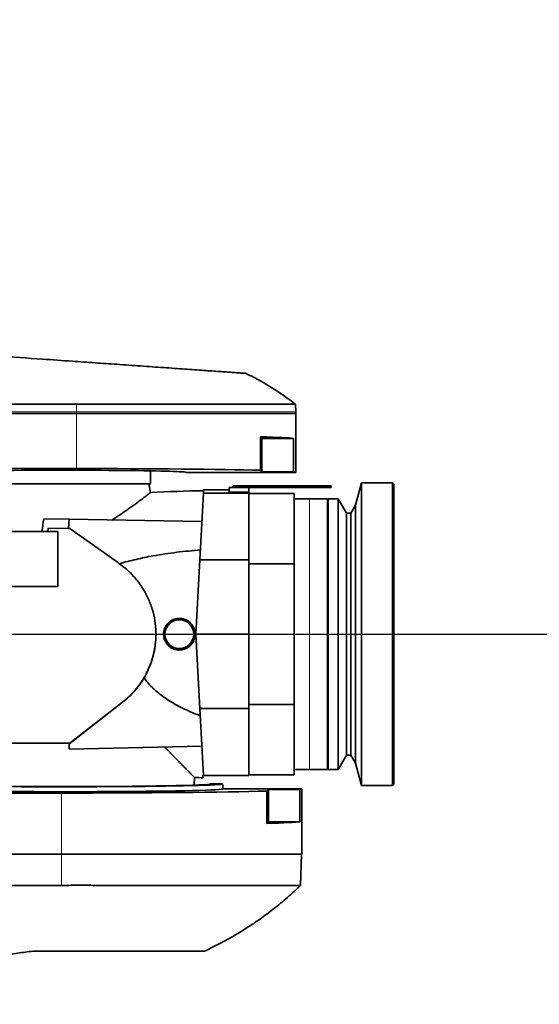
# Model space of a CAD drawing. Header units: millimetres. Extents: x 0 to 14900, y 0 to 10500.
# Tile 45 of 49: x 12724 to 13068, y 5999 to 6650. Entities that reach past the tile are written whole.
import ezdxf

# ---------------------------------------------------------------- set-up
doc = ezdxf.new("R2010")
doc.units = ezdxf.units.MM
doc.header["$LTSCALE"] = 25
doc.layers.add('THICK_LINE', color=7, linetype='Continuous')
doc.styles.add('SLDTEXTSTYLE0', font='TXT', dxfattribs={"width": 0.605})
doc.dimstyles.new('SLDDIMSTYLE1', dxfattribs={"dimtxt": 87.5, "dimasz": 87.5, "dimexe": 0, "dimexo": 0.0625, "dimgap": 21.875, "dimtad": 1, "dimdec": 4, "dimlfac": 25, "dimzin": 12, "dimdsep": 46, "dimtxsty": 'SLDTEXTSTYLE0', "dimsah": 1, "dimcen": 0.09, "dimadec": 1, "dimazin": 3, "dimtfac": 1, "dimtofl": 0, "dimtmove": 0, "dimatfit": 3, "dimfxl": 1, "dimfrac": 2, "dimtolj": 1, "dimtzin": 12, "dimarcsym": 0})
doc.dimstyles.new('SLDDIMSTYLE2', dxfattribs={"dimtxt": 87.5, "dimasz": 87.5, "dimexe": 0, "dimexo": 0.0625, "dimgap": 21.875, "dimtad": 1, "dimdec": 1, "dimrnd": 1e-09, "dimzin": 12, "dimdsep": 46, "dimtxsty": 'SLDTEXTSTYLE0', "dimsah": 1, "dimcen": 0, "dimadec": 0, "dimazin": 3, "dimtfac": 1, "dimtofl": 0, "dimtmove": 0, "dimatfit": 3, "dimfxl": 1, "dimfrac": 2, "dimtolj": 1, "dimtzin": 12, "dimarcsym": 0})

# ---------------------------------------------------------------- blocks, each defined once
blk = doc.blocks.new('_D_6')
at = {"layer": 'THICK_LINE'}
for p, q in [((13956.03, 6243.72), (14267.68, 6243.72)), ((7967.86, 5719.82), (7660.95, 5665.71))]:
    blk.add_line(p, q, dxfattribs=at)
blk.add_arc((10939.03, 6243.72), 3291.15, 190, 0, dxfattribs=at)
for points in [[(14230.18, 6243.72), (14216.52, 6156.4), (14241.52, 6156.06)], [(7697.88, 5672.22), (7701.93, 5583.92), (7726.49, 5588.59)]]:
    blk.add_solid(points, dxfattribs=at)
at = {"layer": 'THICK_LINE', "insert": (11092.19, 3066.62), "char_height": 87.5, "attachment_point": 1, "rotation": 5, "style": 'SLDTEXTSTYLE0'}
blk.add_mtext('170°', dxfattribs=at)
blk = doc.blocks.new('_D_7')
at = {"layer": 'THICK_LINE'}
for p, q in [((7967.86, 6767.62), (7660.95, 6821.74)), ((13956.03, 6243.72), (14267.68, 6243.72))]:
    blk.add_line(p, q, dxfattribs=at)
blk.add_arc((10939.03, 6243.72), 3291.15, 0, 170, dxfattribs=at)
for points in [[(7697.88, 6815.22), (7726.49, 6898.85), (7701.93, 6903.52)], [(14230.18, 6243.72), (14241.52, 6331.38), (14216.52, 6331.05)]]:
    blk.add_solid(points, dxfattribs=at)
at = {"layer": 'THICK_LINE', "insert": (11111.85, 9645.55), "char_height": 87.5, "attachment_point": 1, "rotation": 355, "style": 'SLDTEXTSTYLE0'}
blk.add_mtext('170°', dxfattribs=at)
blk = doc.blocks.new('_D_8')
at = {"layer": 'THICK_LINE'}
blk.add_line((13021.67, 8356.94), (10939.03, 6243.72), dxfattribs=at)
blk.add_solid([(13021.67, 8356.94), (12951.35, 8303.4), (12969.15, 8285.85)], dxfattribs=at)
at = {"layer": 'THICK_LINE', "insert": (11774.71, 7252.26), "char_height": 87.5, "attachment_point": 1, "rotation": 45.41759, "style": 'SLDTEXTSTYLE0'}
blk.add_mtext('R2967', dxfattribs=at)

msp = doc.modelspace()

# ---------------------------------------------------------------- linework, layer by layer
at = {"color": 8, "linetype": 'Continuous', "lineweight": 18}
for p, q in [((12761.5283748, 6395.8800116), (12761.5283748, 6390.7214609)), ((12761.5283748, 6390.7214609), (12642.7629212, 6390.7214609)), ((12906.493454, 6390.7214609), (12761.5283748, 6390.7214609)), ((12761.5283748, 6390.7214609), (12761.5283748, 6389.7214609)), ((12761.5283748, 6389.7214609), (12761.5283748, 6353.2524453)), ((12915.5283748, 6243.7214609), (12915.5283748, 6333.2214609)), ((12915.5283748, 6154.2214609), (12915.5283748, 6243.7214609)), ((12806.8067609, 6215.9532269), (12806.8067609, 6216.0408691)), ((12791.9684621, 6198.6877621), (12791.9684621, 6198.7736701)), ((12751.5283748, 6098.2214609), (12751.5283748, 6138.6961055)), ((12751.5283748, 6077.5967457), (12751.5283748, 6098.2214609))]:
    msp.add_line(p, q, dxfattribs=at)
at = {"color": 7, "linetype": 'Continuous', "lineweight": 35}
for p, q in [((12906.493454, 6390.7214609), (12906.3129642, 6395.8900128)), ((12761.5283748, 6389.7214609), (12642.7629212, 6389.7214609)), ((12906.5283748, 6389.7214609), (12761.5283748, 6389.7214609)), ((12906.5283748, 6389.7214609), (12906.493454, 6390.7214609)), ((12906.5283748, 6350.7214609), (12906.5283748, 6389.7214609)), ((12883.1493732, 6374.2504624), (12883.1493732, 6352.0995637)), ((12883.1493732, 6374.2504624), (12884.1783748, 6373.2214609)), ((12884.1783748, 6373.2214609), (12884.1783748, 6351.0705622)), ((12884.1783748, 6373.2214609), (12905.1424409, 6373.2214609)), ((12905.1424409, 6351.0705622), (12905.1424409, 6373.2214609)), ((12761.5283748, 6353.2524453), (12548.5096387, 6353.2524453)), ((12810.5283748, 6343.2214609), (12810.5283748, 6351.7280068)), ((12834.0283748, 6350.7214609), (12906.5283748, 6350.7214609)), ((12884.1783748, 6351.0705622), (12883.1493732, 6352.0995637)), ((12905.1424409, 6351.0705622), (12884.1783748, 6351.0705622)), ((12810.5283748, 6343.2214609), (12702.6596857, 6343.2214609)), ((12810.4732996, 6337.3625258), (12809.4402113, 6343.2214609)), ((12862.5711514, 6340.7214609), (12862.4042379, 6337.5365604)), ((12862.5711514, 6340.7214609), (12875.5283748, 6340.7214609)), ((12865.0283748, 6340.7214609), (12865.0283748, 6341.7214609)), ((12865.0283748, 6341.7214609), (12867.5283748, 6341.7214609)), ((12867.5283748, 6341.7214609), (12867.5283748, 6340.7214609)), ((12867.5283748, 6341.7214609), (12874.3467058, 6341.7214609)), ((12874.3467058, 6340.7214609), (12874.3467058, 6341.7214609)), ((12874.3467058, 6341.7214609), (12897.2283748, 6341.7214609)), ((12875.5283748, 6337.5365604), (12875.5283748, 6340.7214609)), ((12875.5283748, 6340.7214609), (12897.2283748, 6340.7214609)), ((12897.2283748, 6340.7214609), (12897.2283748, 6341.7214609)), ((12897.2283748, 6341.7214609), (12928.0283748, 6341.7214609)), ((12897.2283748, 6340.7214609), (12928.0283748, 6340.7214609)), ((12899.7283748, 6341.8214609), (12899.7283748, 6341.7214609)), ((12899.7283748, 6341.8214609), (12900.9783748, 6341.8214609)), ((12900.9783748, 6341.8214609), (12900.9783748, 6341.7214609)), ((12900.9783748, 6341.8214609), (12901.4783748, 6341.8214609)), ((12901.4783748, 6341.8214609), (12901.4783748, 6341.7214609)), ((12901.4783748, 6341.8214609), (12902.7283748, 6341.8214609)), ((12902.7283748, 6341.8214609), (12902.7283748, 6341.7214609)), ((12928.0283748, 6340.7214609), (12928.0283748, 6341.7214609)), ((12930.0283748, 6341.7214609), (12928.0283748, 6341.7214609)), ((12928.0283748, 6340.7214609), (12930.0283748, 6340.7214609)), ((12930.0283748, 6340.7214609), (12930.0283748, 6341.7214609)), ((12950.0283748, 6343.7214609), (12946.0706762, 6328.9511286)), ((12970.5283748, 6343.7214609), (12950.0283748, 6343.7214609)), ((12950.0283748, 6343.7214609), (12950.0283748, 6243.7214609)), ((12971.5283748, 6342.7214609), (12970.5283748, 6343.7214609)), ((12970.5283748, 6243.7214609), (12970.5283748, 6343.7214609)), ((12971.5283748, 6342.7214609), (12971.5283748, 6243.7214609)), ((12845.4208655, 6337.0757454), (12843.1039532, 6292.8664257)), ((12845.5333177, 6339.2214609), (12845.4208655, 6337.0757454)), ((12875.5283748, 6337.0757454), (12845.4208655, 6337.0757454)), ((12862.4925398, 6339.2214609), (12845.5333177, 6339.2214609)), ((12875.5283748, 6337.5365604), (12862.4042379, 6337.5365604)), ((12875.5283748, 6337.5365604), (12875.5283748, 6337.0757454)), ((12875.5283748, 6337.0757454), (12875.5283748, 6292.8664257)), ((12905.5283748, 6336.7214609), (12875.5283748, 6336.7214609)), ((12905.5283748, 6336.7214609), (12905.5283748, 6290.2725081)), ((12915.5283748, 6333.2214609), (12905.5283748, 6333.2214609)), ((12927.5283748, 6333.2214609), (12915.5283748, 6333.2214609)), ((12927.5283748, 6333.2214609), (12927.5283748, 6243.3977825)), ((12930.0329692, 6333.2214609), (12928.0283748, 6333.2214609)), ((12928.0283748, 6333.2214609), (12928.0283748, 6243.7214609)), ((12934.6283748, 6333.2214609), (12933.0270917, 6333.2214609)), ((12940.2166101, 6323.7214609), (12934.6283748, 6333.2214609)), ((12934.6283748, 6333.2214609), (12934.6283748, 6243.7214609)), ((12946.0706762, 6328.9511286), (12942.9283748, 6323.7214609)), ((12946.0706762, 6328.9511286), (12946.0706762, 6243.7214609)), ((12928.0283748, 6323.7214609), (12927.5283748, 6323.7214609)), ((12942.9283748, 6323.7214609), (12940.2166101, 6323.7214609)), ((12940.2166101, 6323.7214609), (12940.2166101, 6243.7214609)), ((12942.9283748, 6323.7214609), (12942.9283748, 6243.7214609)), ((12739.8560191, 6320.0124779), (12756.5283748, 6319.7214609)), ((12756.099085, 6313.7220007), (12756.5283748, 6319.7214609)), ((12844.4309544, 6318.1871156), (12756.5283748, 6319.7214609)), ((12738.5732521, 6311.7214609), (12704.393457, 6311.7214609)), ((12738.5732521, 6311.7214609), (12742.2469636, 6311.7214609)), ((12742.9400242, 6313.7288827), (12742.2469636, 6311.7214609)), ((12749.0283748, 6311.7214609), (12742.2469636, 6311.7214609)), ((12742.9400242, 6313.7288827), (12756.099085, 6313.7220007)), ((12749.0283748, 6311.7214609), (12749.0283748, 6275.2214794)), ((12757.1680743, 6313.7245336), (12756.099085, 6313.7220007)), ((12788.5447336, 6291.2613008), (12757.1680743, 6313.7245336)), ((12790.2072411, 6290.0727166), (12789.8127502, 6290.3551674)), ((12843.1039532, 6292.8664257), (12840.5283748, 6243.7214609)), ((12875.5283748, 6292.8664257), (12843.1039532, 6292.8664257)), ((12875.5283748, 6292.8664257), (12875.5283748, 6243.7214609)), ((12875.5283748, 6290.2725081), (12905.5283748, 6290.2725081)), ((12905.5283748, 6290.2725081), (12905.5283748, 6197.1704136)), ((12749.0283748, 6275.2214794), (12619.3901995, 6275.2214794)), ((12840.5283748, 6243.7214609), (12875.5283748, 6243.7214609)), ((12840.5283748, 6243.7214609), (12843.1039532, 6194.5764961)), ((12875.5283748, 6243.7214609), (12875.5283748, 6194.5764961)), ((12927.5283748, 6243.3977825), (12927.5283748, 6154.2214609)), ((12928.0283748, 6243.7214609), (12928.0283748, 6154.2214609)), ((12934.6283748, 6243.7214609), (12934.6283748, 6154.2214609)), ((12940.2166101, 6243.7214609), (12940.2166101, 6163.7214609)), ((12942.9283748, 6243.7214609), (12942.9283748, 6163.7214609)), ((12946.0706762, 6243.7214609), (12946.0706762, 6158.4917931)), ((12950.0283748, 6243.7214609), (12950.0283748, 6143.7214609)), ((12970.5283748, 6143.7214609), (12970.5283748, 6243.7214609)), ((12971.5283748, 6243.7214609), (12971.5283748, 6144.7214609)), ((12806.2390874, 6214.960358), (12806.8067609, 6215.9532269)), ((12757.2140273, 6171.8161736), (12791.9684621, 6198.7736701)), ((12757.2140273, 6171.7238057), (12791.9684621, 6198.6877621)), ((12875.5283748, 6194.5764961), (12843.1039532, 6194.5764961)), ((12843.1039532, 6194.5764961), (12845.4285021, 6150.2214609)), ((12905.5283748, 6197.1704136), (12875.5283748, 6197.1704136)), ((12875.5283748, 6194.5764961), (12875.5283748, 6150.2214609)), ((12905.5283748, 6197.1704136), (12905.5283748, 6150.7214609)), ((12690.278565, 6171.7464658), (12757.2140273, 6171.8161736)), ((12756.5283748, 6171.7280462), (12756.5283748, 6171.7226458)), ((12756.5283748, 6171.7226458), (12757.2140273, 6171.7238057)), ((12756.5283748, 6171.7226458), (12756.5283748, 6167.7214609)), ((12757.2140273, 6171.7238057), (12757.2140273, 6171.8161736)), ((12844.4068522, 6169.7157025), (12756.5283748, 6167.7214609)), ((12927.5283748, 6163.7214609), (12928.0283748, 6163.7214609)), ((12934.6283748, 6154.2214609), (12940.2166101, 6163.7214609)), ((12940.2166101, 6163.7214609), (12942.9283748, 6163.7214609)), ((12942.9283748, 6163.7214609), (12946.0706762, 6158.4917931)), ((12946.0706762, 6158.4917931), (12950.0283748, 6143.7214609)), ((12905.5283748, 6154.2214609), (12915.5283748, 6154.2214609)), ((12915.5283748, 6154.2214609), (12927.5283748, 6154.2214609)), ((12928.0283748, 6154.2214609), (12934.6283748, 6154.2214609)), ((12839.3828196, 6143.9441028), (12839.6453056, 6148.9526343)), ((12845.0283748, 6150.2214609), (12845.4285021, 6150.2214609)), ((12845.0283748, 6148.838274), (12845.0283748, 6150.2214609)), ((12845.4285021, 6150.2214609), (12875.5283748, 6150.2214609)), ((12875.5283748, 6150.7214609), (12905.5283748, 6150.7214609)), ((12858.0283748, 6144.7214609), (12850.2341461, 6144.7214609)), ((12858.6014375, 6141.4714609), (12858.0283748, 6144.7214609)), ((12910.5283748, 6141.4714609), (12858.6014375, 6141.4714609)), ((12888.5283748, 6141.1223596), (12887.4370545, 6140.0310393)), ((12887.4370545, 6118.6301406), (12887.4370545, 6140.0310393)), ((12909.2654979, 6141.1223596), (12888.5283748, 6141.1223596)), ((12888.5283748, 6119.7214609), (12888.5283748, 6141.1223596)), ((12909.2654979, 6141.1223596), (12909.2654979, 6119.7214609)), ((12910.5283748, 6098.2214609), (12910.5283748, 6141.4714609)), ((12950.0283748, 6143.7214609), (12970.5283748, 6143.7214609)), ((12970.5283748, 6143.7214609), (12971.5283748, 6144.7214609)), ((12665.5125094, 6138.6961055), (12751.5283748, 6138.6961055)), ((12888.5283748, 6119.7214609), (12887.4370545, 6118.6301406)), ((12909.2654979, 6119.7214609), (12888.5283748, 6119.7214609)), ((12751.5283748, 6098.2214609), (12598.5283748, 6098.2214609)), ((12910.5283748, 6098.2214609), (12751.5283748, 6098.2214609)), ((12909.7032497, 6077.5929696), (12910.4236125, 6098.2214609))]:
    msp.add_line(p, q, dxfattribs=at)
at = {"color": 7, "linetype": 'Continuous', "lineweight": 35, "flags": 128}
for points in [[(12761.5283748, 6395.8800116), (12702.1456481, 6395.8846693), (12642.7629212, 6395.8857899)], [(12789.8127502, 6290.3551674), (12789.3759938, 6290.6672835), (12788.9603653, 6290.9642943), (12788.5447336, 6291.2613008)]]:
    msp.add_lwpolyline(points, dxfattribs=at)
at = {"color": 7, "linetype": 'Continuous', "lineweight": 35}
msp.add_circle((12829.5283748, 6243.7214609), 9.5, dxfattribs=at)
for centre, start, end in [((12859.5283748, 5438.7214609), 90.8929961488, 93.127127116), ((12859.5283748, 7048.7214609), 268.7332497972, 269.0768613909)]:
    msp.add_arc(centre, 900, start, end, dxfattribs=at)
for centre, major_axis, ratio, start_param, end_param in [((12761.5283748, 6372.8723596), (145, 0), 0.0174550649, 0.1383721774, 0.5757843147), ((12751.5283748, 6350.7214609), (82.5, 0), 0.0174550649, 0, 3.1415926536), ((12761.5283748, 6350.7214609), (145, 0), 0.0174550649, 0.5757843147, 1.5707963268), ((12761.5283748, 6350.7214609), (145, 0), 0.0174550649, 0, 0.1383721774), ((12724.9382727, 6376.3887465), (32.3291991, 244.9217031), 0.0919466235, 4.4573446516, 4.492279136), ((12751.5332501, 6172.0453942), (89.3271695, 0.0930282), 0.003616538, 3.9567734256, 4.7683338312), ((12751.5283748, 6144.7295192), (98.706851, 0), 0.0174552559, 3.1462697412, 6.2785082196), ((12751.5283748, 6141.4657085), (107.0735698, 0), 0.0174551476, 3.7517074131, 6.2862631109), ((12751.5283748, 6144.7157393), (106.5005044, 0), 0.0174551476, 3.7463129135, 6.2862631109), ((12751.5283748, 6141.4714609), (159, 0), 0.0174550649, 4.7123889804, 5.7374995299), ((12751.5283748, 6141.4714609), (159, 0), 0.0174550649, 6.157065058, 6.2831853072), ((12751.5283748, 6120.0705622), (159, 0), 0.0174550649, 5.7374995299, 6.157065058)]:
    msp.add_ellipse(centre, major_axis=major_axis, ratio=ratio, start_param=start_param, end_param=end_param, dxfattribs=at)
for points, knots in [([(12680.0250435, 6429.7214609), (12689.7878825, 6429.0387767), (12709.3219069, 6427.6728246), (12735.6203257, 6425.83386), (12754.6010858, 6424.506596), (12766.2133198, 6423.6945895), (12773.6320387, 6423.1758221), (12780.9423743, 6422.6646337), (12788.3761447, 6422.1448138), (12796.0549077, 6421.6078624), (12803.9208992, 6421.0578187), (12811.6833399, 6420.5150159), (12819.1848585, 6419.9904587), (12826.3705326, 6419.4879874), (12833.1782077, 6419.0119484), (12839.6632438, 6418.5584705), (12845.6872659, 6418.1372298), (12851.2112357, 6417.7509562), (12856.1911586, 6417.4027261), (12860.661291, 6417.090144), (12864.8178824, 6416.7994868), (12868.1983078, 6416.5631044), (12870.774418, 6416.3829652), (12872.3731168, 6416.2711733), (12873.3839608, 6416.2004882), (12873.8425448, 6416.1684209), (12873.7380623, 6416.175727), (12873.7209488, 6416.1769237)], [0, 0, 0, 0, 0.1206125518, 0.241328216, 0.3222165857, 0.3525268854, 0.3829550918, 0.4115544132, 0.4403177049, 0.4724274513, 0.5047645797, 0.5373616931, 0.5704938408, 0.6026020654, 0.6349339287, 0.667524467, 0.7006496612, 0.7327523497, 0.7650829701, 0.7977680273, 0.8309394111, 0.870717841, 0.9029385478, 0.9353965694, 0.9599516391, 0.9934403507, 1, 1, 1, 1]), ([(12906.2370249, 6395.9292958), (12902.5451297, 6398.6403077), (12895.2156829, 6404.0224261), (12884.3073948, 6410.7329301), (12876.9974594, 6414.467398), (12873.7061751, 6416.148835)], [0, 0, 0, 0, 0.3581370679, 0.7110024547, 1, 1, 1, 1]), ([(12906.206347, 6395.8862905), (12906.1952445, 6395.886151), (12906.1692812, 6395.8858248), (12904.9278454, 6395.8862166), (12902.6959874, 6395.8864392), (12899.397205, 6395.8838902), (12895.4187825, 6395.8856891), (12891.0059491, 6395.8832271), (12886.4050928, 6395.8824069), (12881.163346, 6395.8836297), (12875.3025053, 6395.8814169), (12868.4030972, 6395.8804248), (12860.3960123, 6395.8816707), (12851.1745512, 6395.8787166), (12841.2139668, 6395.8802176), (12830.7016189, 6395.8787448), (12819.7355516, 6395.8786923), (12808.4156601, 6395.8791926), (12796.6390017, 6395.8783658), (12784.8155777, 6395.8797933), (12773.0645064, 6395.8792162), (12765.3818724, 6395.8797459), (12761.5283748, 6395.8800116)], [0, 0, 0, 0, 0.0395464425, 0.0924794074, 0.1457826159, 0.1996592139, 0.2543213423, 0.2960463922, 0.3385393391, 0.3812230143, 0.4250641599, 0.4691148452, 0.5220465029, 0.5753483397, 0.6292235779, 0.6838842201, 0.7368168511, 0.7901197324, 0.8439960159, 0.8986578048, 0.9491682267, 1, 1, 1, 1]), ([(12810.4333451, 6337.3554734), (12810.4433891, 6337.3631987), (12810.4846627, 6337.3949439), (12810.210294, 6337.1838859), (12809.6180786, 6336.7292642), (12808.7129179, 6336.0368531), (12807.561826, 6335.1605957), (12806.1344554, 6334.0809328), (12804.4158565, 6332.7915457), (12802.4050736, 6331.2983406), (12800.0996, 6329.6084602), (12797.5417905, 6327.76223), (12794.2543097, 6325.4372049), (12790.1410458, 6322.5950185), (12786.6761297, 6320.3505284), (12784.9394425, 6319.2255438)], [0, 0, 0, 0, 0.0242702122, 0.0997326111, 0.1758120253, 0.245582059, 0.3157999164, 0.3866693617, 0.4583976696, 0.5337661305, 0.6095506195, 0.6865327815, 0.7638851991, 0.8816544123, 1, 1, 1, 1]), ([(12930.0329692, 6333.2213848), (12930.031559, 6333.2214081), (12930.0279903, 6333.2214672), (12930.0419098, 6333.2212366), (12930.0711651, 6333.220758), (12930.122738, 6333.2199335), (12930.1930472, 6333.2188712), (12930.2761153, 6333.2176696), (12930.3772706, 6333.2163123), (12930.4939546, 6333.2149161), (12930.6206317, 6333.2135293), (12930.7609114, 6333.2122173), (12930.9112961, 6333.2110928), (12931.0677817, 6333.2101235), (12931.2318652, 6333.2094301), (12931.3994057, 6333.2090724), (12931.5265086, 6333.2089805), (12931.6532701, 6333.2090677), (12931.778676, 6333.2093282), (12931.9036518, 6333.2097611), (12932.0255139, 6333.2103515), (12932.1829408, 6333.2113232), (12932.3319962, 6333.2125363), (12932.502464, 6333.2142184), (12932.6257408, 6333.2156447), (12932.7327092, 6333.2170257), (12932.8279544, 6333.2183365), (12932.9049588, 6333.2194874), (12932.962184, 6333.2203837), (12933.0050727, 6333.2210737), (12933.0275964, 6333.221448), (12933.0271865, 6333.2214412), (12933.0270917, 6333.2214396)], [0, 0, 0, 0, 0.01747032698, 0.04420882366, 0.07138691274, 0.12414455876, 0.15085000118, 0.17799135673, 0.23085979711, 0.25761993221, 0.28481479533, 0.33791121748, 0.36478652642, 0.3920982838, 0.44538654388, 0.47243245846, 0.49987024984, 0.52651970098, 0.55335538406, 0.58047964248, 0.60799936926, 0.63455308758, 0.68856670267, 0.71609240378, 0.76938644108, 0.79644083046, 0.82389366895, 0.8769958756, 0.90387952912, 0.93120833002, 0.98407955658, 1, 1, 1, 1]), ([(12789.8127502, 6290.3551674), (12793.510866, 6291.3520706), (12800.9180116, 6293.3488192), (12813.5897202, 6295.8553835), (12827.7635951, 6298.0358752), (12838.2159118, 6298.9808108), (12843.4491893, 6299.4539222)], [0, 0, 0, 0, 0.2110637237, 0.4227503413, 0.7109820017, 1, 1, 1, 1]), ([(12806.8067609, 6215.9532269), (12807.8064374, 6217.8929175), (12809.8137137, 6221.7876726), (12811.6289398, 6227.0947388), (12812.9189845, 6232.2005635), (12813.7321882, 6237.0716067), (12814.1188402, 6242.7929504), (12813.9403464, 6247.9730434), (12813.2292423, 6253.8804105), (12812.0210602, 6259.1198138), (12810.2875858, 6264.1640437), (12808.7183162, 6267.8565113), (12806.8976924, 6271.4254915), (12804.8313644, 6274.8550435), (12802.474832, 6278.208645), (12799.8239206, 6281.4564008), (12796.860719, 6284.5662958), (12793.6729973, 6287.4751948), (12791.3644331, 6289.205422), (12790.2072411, 6290.0727166)], [0, 0, 0, 0, 0.07932281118, 0.15927432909, 0.19954031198, 0.26583806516, 0.3326234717, 0.39992471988, 0.44674333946, 0.5412731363, 0.5890439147, 0.63725843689, 0.6857541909, 0.73465495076, 0.78408696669, 0.8373644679, 0.89092500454, 0.94532501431, 1, 1, 1, 1]), ([(12822.1354869, 6251.0952237), (12821.7455721, 6250.6665915), (12821.1556027, 6250.0180397), (12820.5218981, 6249.0273717), (12820.1040444, 6248.2463933), (12819.6414204, 6247.1667201), (12819.3158054, 6246.0323946), (12819.1377976, 6244.8713929), (12819.058245, 6243.7003833), (12819.1264605, 6242.5235577), (12819.3421617, 6241.3705135), (12819.6539015, 6240.2404638), (12820.1066198, 6239.1537858), (12820.6907083, 6238.1374187), (12821.3587328, 6237.1730809), (12822.1464273, 6236.2956892), (12823.035161, 6235.52849), (12823.9858071, 6234.8385784), (12825.0207899, 6234.2706154), (12826.1138216, 6233.8408154), (12827.2375223, 6233.5050718), (12828.3988892, 6233.3119781), (12829.5689586, 6233.2676054), (12830.7368373, 6233.3215332), (12831.8928112, 6233.5215595), (12833.0095165, 6233.8641905), (12834.0947682, 6234.2997346), (12835.1220905, 6234.8704173), (12836.0656198, 6235.5636211), (12836.7284347, 6236.142514), (12837.3388359, 6236.7728903), (12837.9001621, 6237.4600342), (12838.5643684, 6238.4316355), (12839.1032939, 6239.4849192), (12839.5037342, 6240.593267), (12839.7324108, 6241.4487762), (12839.9385632, 6242.6036449), (12839.9987925, 6243.779101), (12839.9154279, 6244.8786752), (12839.769555, 6245.8438242), (12839.4838603, 6246.9751729), (12839.0222571, 6248.1205769), (12838.379627, 6249.3135635), (12837.7001291, 6250.2673544), (12836.9088196, 6251.1250713), (12836.261579, 6251.7179796), (12835.5688073, 6252.2536307), (12834.8254604, 6252.7343519), (12833.9007299, 6253.2262347), (12832.7562745, 6253.6844508), (12831.6103029, 6253.9733166), (12830.6059589, 6254.1177327), (12829.7785952, 6254.1722239), (12828.9023655, 6254.1566446), (12828.0210907, 6254.0664923), (12827.1536824, 6253.9021953), (12826.0255464, 6253.5880045), (12824.941167, 6253.1341995), (12823.8480047, 6252.5013468), (12822.9753945, 6251.8852475), (12822.4160593, 6251.3591323), (12822.1354869, 6251.0952237)], [0, 0, 0, 0, 0.0264337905, 0.0399962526, 0.0536584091, 0.0669038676, 0.0936551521, 0.1073189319, 0.1205476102, 0.1472628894, 0.1609084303, 0.1741239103, 0.2008113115, 0.2144409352, 0.2276789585, 0.2544119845, 0.2680654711, 0.2813137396, 0.3080712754, 0.3217391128, 0.3349522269, 0.3616366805, 0.3752672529, 0.3884507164, 0.4150731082, 0.4286686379, 0.4418934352, 0.4685978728, 0.4822338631, 0.4955159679, 0.5088907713, 0.5224093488, 0.5361251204, 0.562758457, 0.5762795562, 0.590000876, 0.6032069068, 0.6298785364, 0.6435045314, 0.653570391, 0.6744844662, 0.6967126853, 0.7098864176, 0.7364870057, 0.7500687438, 0.7633260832, 0.7766755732, 0.7901677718, 0.8038555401, 0.8246247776, 0.8464830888, 0.8577841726, 0.8710315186, 0.8843724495, 0.8978214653, 0.9114933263, 0.9246819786, 0.9513158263, 0.9649186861, 0.9824025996, 1, 1, 1, 1]), ([(12806.8067609, 6216.0408691), (12807.6940449, 6217.7484083), (12809.4376481, 6221.1038965), (12811.3599186, 6226.3223399), (12812.5439817, 6230.663442), (12813.4121598, 6235.1405652), (12813.9552627, 6239.2376908), (12813.9678808, 6242.4917286), (12813.9730393, 6243.8220333)], [0, 0, 0, 0, 0.19886144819, 0.39078297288, 0.57387872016, 0.66362971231, 0.8624862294, 1, 1, 1, 1]), ([(12791.9684621, 6198.7736701), (12793.4552761, 6199.9978732), (12796.4288947, 6202.4462716), (12800.354185, 6206.6427065), (12803.8891777, 6211.1462306), (12805.8310103, 6214.4039162), (12806.8067609, 6216.0408691)], [0, 0, 0, 0, 0.25194053, 0.5038794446, 0.7507045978, 1, 1, 1, 1]), ([(12791.9684621, 6198.6877621), (12793.4545174, 6199.9115023), (12796.4266247, 6202.3589799), (12800.2249353, 6206.4191696), (12803.54162, 6210.6075243), (12805.3373823, 6213.5052997), (12806.2390874, 6214.960358)], [0, 0, 0, 0, 0.2651059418, 0.5302112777, 0.7641052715, 1, 1, 1, 1]), ([(12843.3554906, 6189.7768765), (12839.8421562, 6191.2050399), (12834.5576693, 6193.3531732), (12827.7874526, 6196.8192773), (12821.9342073, 6200.2140928), (12816.7026059, 6203.8632774), (12812.2191231, 6207.7866962), (12808.9883919, 6211.1043077), (12807.1763951, 6213.6457325), (12806.2390874, 6214.960358)], [0, 0, 0, 0, 0.2493034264, 0.37498300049, 0.50064114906, 0.695246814, 0.79449828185, 0.89369829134, 1, 1, 1, 1]), ([(12839.6325391, 6148.9533033), (12839.6171471, 6148.968702), (12839.5844869, 6149.0013766), (12839.1976385, 6149.3885032), (12838.5134301, 6150.0736422), (12837.4835784, 6151.1060035), (12836.1475396, 6152.4473493), (12834.5035991, 6154.1011243), (12832.5581891, 6156.0631528), (12830.3250538, 6158.3225959), (12827.8394142, 6160.847159), (12825.2181162, 6163.5224515), (12822.5185522, 6166.290745), (12820.6712431, 6168.2000155), (12819.7462113, 6169.1560743)], [0, 0, 0, 0, 0.0669223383, 0.1420029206, 0.2252995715, 0.3094266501, 0.3940943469, 0.4795538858, 0.5677250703, 0.6568350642, 0.7463905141, 0.8368143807, 0.9182855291, 1, 1, 1, 1]), ([(12598.5283748, 6077.5967457), (12604.9032481, 6077.5641477), (12617.6532501, 6077.4989506), (12643.153164, 6077.6574651), (12675.0283157, 6077.539242), (12706.9042221, 6077.7090791), (12732.4038463, 6077.4060381), (12745.1538579, 6077.5331797), (12751.5283748, 6077.5967457)], [0, 0, 0, 0, 0.1249973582, 0.2499997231, 0.4999981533, 0.7499965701, 0.8750078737, 1, 1, 1, 1]), ([(12751.5283748, 6077.5967457), (12755.8467343, 6077.6760667), (12764.5155525, 6077.8352985), (12777.5374176, 6077.5920443), (12790.534038, 6077.5777073), (12803.2528351, 6077.6239605), (12815.5466567, 6077.5788222), (12827.3548526, 6077.5931552), (12838.7570852, 6077.6059765), (12848.7930375, 6077.6047114), (12857.5576448, 6077.5978154), (12865.1291889, 6077.5957966), (12872.3138933, 6077.6012043), (12879.0248387, 6077.6046615), (12885.6132444, 6077.5999102), (12891.8439571, 6077.5941335), (12897.5018187, 6077.5992121), (12902.1773044, 6077.596858), (12905.7680718, 6077.5958024), (12908.2091722, 6077.5980224), (12909.5507368, 6077.5971232), (12909.5781476, 6077.5969904), (12909.5897121, 6077.5969344)], [0, 0, 0, 0, 0.0521427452, 0.1046730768, 0.1583095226, 0.2123317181, 0.2648301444, 0.3176893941, 0.3711073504, 0.425290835, 0.4670180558, 0.509513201, 0.552198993, 0.5960423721, 0.6400954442, 0.693025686, 0.7463259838, 0.8001996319, 0.8548586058, 0.9077933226, 0.9610983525, 1, 1, 1, 1]), ([(12846.1288664, 6034.2065949), (12848.0927288, 6035.1272893), (12852.3751294, 6037.1349566), (12859.1211902, 6040.6277178), (12866.6225167, 6044.8299555), (12874.6765342, 6049.7765779), (12883.2161604, 6055.5338886), (12892.1455343, 6062.1961338), (12901.1024488, 6069.5335613), (12906.8210031, 6074.926417), (12909.6190366, 6077.5650892)], [0, 0, 0, 0, 0.0842317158, 0.1836757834, 0.2949543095, 0.4180995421, 0.5506538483, 0.6948002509, 0.8506687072, 1, 1, 1, 1]), ([(12636.5283748, 6021.2214609), (12639.9703644, 6021.6868871), (12646.8545302, 6022.6177649), (12660.8949858, 6024.5163171), (12678.7559193, 6026.9314748), (12700.5486354, 6029.8782886), (12718.5678, 6032.3148423), (12729.3167826, 6033.768321), (12732.6679097, 6034.2214609)], [0, 0, 0, 0, 0.1116580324, 0.2233221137, 0.4472816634, 0.6724771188, 0.8978907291, 1, 1, 1, 1]), ([(12732.6679097, 6034.2214609), (12735.8317521, 6034.2214609), (12741.3982374, 6034.2214609), (12749.2711044, 6034.2214609), (12756.2928092, 6034.2214609), (12763.0240476, 6034.2214609), (12769.5299723, 6034.2214609), (12775.6572522, 6034.2214609), (12781.5803581, 6034.2214609), (12787.8295357, 6034.2214609), (12794.4629046, 6034.2214609), (12801.3827848, 6034.2214609), (12808.0213636, 6034.2214609), (12814.2348897, 6034.2214609), (12819.9745697, 6034.2214609), (12825.2180657, 6034.2214609), (12830.00139, 6034.2214609), (12834.2164368, 6034.2214609), (12837.8097224, 6034.2214609), (12840.7852933, 6034.2214609), (12843.1580265, 6034.2214609), (12844.7393814, 6034.2214609), (12845.6773356, 6034.2214609), (12846.1310825, 6034.2214609), (12846.124398, 6034.2214609), (12846.1217876, 6034.2214609)], [0, 0, 0, 0, 0.0566725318, 0.0997100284, 0.1410233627, 0.1824459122, 0.2205649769, 0.2588744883, 0.2949692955, 0.3312135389, 0.3781710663, 0.4254578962, 0.4732529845, 0.5217400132, 0.5685286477, 0.6156463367, 0.663787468, 0.7122782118, 0.7592109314, 0.806471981, 0.8542395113, 0.902704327, 0.9387175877, 0.9760686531, 1, 1, 1, 1])]:
    msp.add_open_spline(points, degree=3, knots=knots, dxfattribs=at)
at = {"layer": 'THICK_LINE'}
msp.add_line((10939.0283748, 6243.7214609), (13906.0283748, 6243.7214609), dxfattribs=at)
msp.add_arc((10939.0283748, 6243.7214609), 2967, 190, 170, dxfattribs=at)

# ---------------------------------------------------------------- dimensions: what is measured, and where the dimension line sits
for base, line1, line2, picture, middle in [((11225.8711442, 9522.3493178), ((13906.0283748, 6243.7214609), (10939.0283748, 6243.7214609)), ((9898.0865798, 6427.2675847), (8017.1037716, 6758.935604)), '_D_7', (11225.8711442, 9522.3493178)), ((11225.8711442, 2965.0936039), ((9898.0865798, 6060.1753371), (8017.1037716, 5728.5073177)), ((13906.0283748, 6243.7214609), (10939.0283748, 6243.7214609)), '_D_6', (11225.8711442, 2965.0936039))]:
    dim = msp.add_angular_dim_2l(base=base, line1=line1, line2=line2, dimstyle='SLDDIMSTYLE1', dxfattribs=at)
    dim.commit()
    dim.dimension.update_dxf_attribs({"geometry": picture, "text_midpoint": middle, "dimtype": 162})
dim = msp.add_radius_dim(center=(10939.0283748, 6243.7214609), mpoint=(13021.6679166, 8356.9421163), dimstyle='SLDDIMSTYLE2', dxfattribs=at)
dim.commit()
dim.dimension.update_dxf_attribs({"geometry": '_D_8', "text_midpoint": (11980.3483957, 7300.3320386), "dimtype": 164})

doc.saveas('drawing.dxf')
